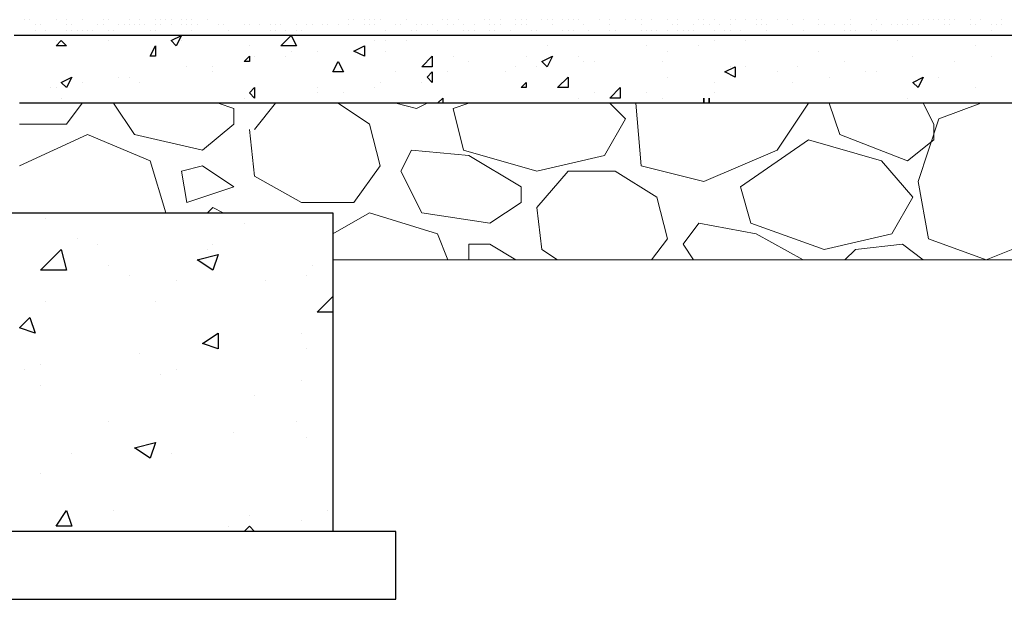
# Model space of a CAD drawing. Header units: metres. Extents: x 5.7 to 89.8, y 4 to 63.5.
# Tile 123 of 256: x 31.7 to 33.5, y 29.9 to 31. Entities that reach past the tile are written whole.
import ezdxf

# ---------------------------------------------------------------- set-up
doc = ezdxf.new("R2010")
doc.units = ezdxf.units.M
doc.header["$MEASUREMENT"] = 0
for name, color, linetype in [('PDF17_hatch', 7, 'Continuous'), ('PDF17_hatch-borshi', 7, 'Continuous'), ('PDF17_kaff', 7, 'Continuous'), ('PDF17_wall', 7, 'Continuous')]:
    doc.layers.add(name, color=color, linetype=linetype)

msp = doc.modelspace()

# ---------------------------------------------------------------- linework, layer by layer
at = {"layer": 'PDF17_hatch', "lineweight": 25}
for points in [[(31.6899, 30.9611), (31.6899, 30.9611)], [(31.7188, 30.9515), (31.7188, 30.9515)], [(31.8151, 30.9515), (31.8151, 30.9515)], [(31.9499, 30.9515), (31.9499, 30.9515)], [(32.3063, 30.9515), (32.3063, 30.9515)], [(32.3255, 30.9515), (32.3255, 30.9515)], [(32.364, 30.9515), (32.364, 30.9515)], [(32.9323, 30.9515), (32.9323, 30.9515)], [(32.9901, 30.9515), (32.9901, 30.9515)], [(33.2694, 30.9515), (33.2694, 30.9515)], [(32.0751, 30.9418), (32.0751, 30.9418)], [(32.1522, 30.9322), (32.1522, 30.9322)], [(32.2003, 30.9322), (32.2003, 30.9322)], [(32.2003, 30.9322), (32.2003, 30.9322)], [(32.287, 30.9418), (32.287, 30.9418)], [(32.3255, 30.9322), (32.3255, 30.9322)], [(32.6241, 30.9418), (32.6241, 30.9418)], [(32.8071, 30.9418), (32.8071, 30.9418)], [(32.8456, 30.9322), (32.8456, 30.9322)], [(32.9034, 30.9418), (32.9034, 30.9418)], [(33.1249, 30.9322), (33.1249, 30.9322)], [(33.4138, 30.9418), (33.4138, 30.9418)], [(32.0655, 30.9129), (32.0655, 30.9129)], [(32.0847, 30.9226), (32.0847, 30.9226)], [(32.1425, 30.9226), (32.1425, 30.9226)], [(32.4507, 30.9226), (32.4507, 30.9226)], [(32.4796, 30.9129), (32.4796, 30.9129)], [(32.5856, 30.9226), (32.5856, 30.9226)], [(32.6819, 30.9226), (32.6819, 30.9226)], [(32.6915, 30.9129), (32.6915, 30.9129)], [(32.7108, 30.9129), (32.7108, 30.9129)], [(32.836, 30.9129), (32.836, 30.9129)], [(33.1731, 30.9129), (33.1731, 30.9129)], [(33.2983, 30.9226), (33.2983, 30.9226)], [(33.3753, 30.9129), (33.3753, 30.9129)], [(33.4427, 30.9226), (33.4427, 30.9226)], [(31.9595, 30.9033), (31.9595, 30.9033)], [(32.0077, 30.9033), (32.0077, 30.9033)], [(32.5663, 30.9033), (32.5663, 30.9033)], [(32.6048, 30.9033), (32.6048, 30.9033)], [(32.9612, 30.9033), (32.9612, 30.9033)], [(32.9901, 30.9033), (32.9901, 30.9033)], [(33.0864, 30.9033), (33.0864, 30.9033)], [(31.8343, 30.884), (31.8343, 30.884)], [(31.8536, 30.884), (31.8536, 30.884)], [(32.0077, 30.8937), (32.0077, 30.8937)], [(32.3448, 30.8937), (32.3448, 30.8937)], [(32.4411, 30.8937), (32.4411, 30.8937)], [(32.547, 30.8937), (32.547, 30.8937)], [(32.8456, 30.884), (32.8456, 30.884)], [(33.0479, 30.8937), (33.0479, 30.8937)], [(33.1442, 30.884), (33.1442, 30.884)], [(33.2116, 30.8937), (33.2116, 30.8937)], [(33.2309, 30.8937), (33.2309, 30.8937)], [(33.3464, 30.884), (33.3464, 30.884)], [(31.7091, 30.8648), (31.7091, 30.8648)], [(31.7188, 30.8648), (31.7188, 30.8648)], [(31.7669, 30.8744), (31.7669, 30.8744)], [(31.8729, 30.8744), (31.8729, 30.8744)], [(32.2003, 30.8648), (32.2003, 30.8648)], [(32.3063, 30.8648), (32.3063, 30.8648)], [(32.3159, 30.8744), (32.3159, 30.8744)], [(32.3929, 30.8744), (32.3929, 30.8744)], [(32.9323, 30.8744), (32.9323, 30.8744)], [(33.0768, 30.8744), (33.0768, 30.8744)], [(33.4138, 30.8648), (33.4138, 30.8648)], [(31.7284, 30.8455), (31.7284, 30.8455)], [(32.0655, 30.8455), (32.0655, 30.8455)], [(32.2003, 30.8552), (32.2003, 30.8552)], [(32.2485, 30.8552), (32.2485, 30.8552)], [(32.4218, 30.8359), (32.4315, 30.8455), (32.4315, 30.8359)], [(32.6819, 30.8455), (32.6819, 30.8455)], [(32.7108, 30.8552), (32.7108, 30.8552)], [(32.8071, 30.8552), (32.8071, 30.8552)], [(32.836, 30.8455), (32.836, 30.8455)], [(32.9323, 30.8552), (32.9323, 30.8552)], [(33.2886, 30.8455), (33.2886, 30.8455)], [(31.6995, 30.624), (31.6995, 30.624)], [(32.0655, 30.6144), (32.0655, 30.6144)], [(31.7573, 30.5855), (31.7573, 30.5855)], [(31.7958, 30.5758), (31.7958, 30.5758)], [(32.0077, 30.5758), (32.0077, 30.5758)], [(31.9981, 30.5662), (31.9981, 30.5662)], [(31.8151, 30.5373), (31.8151, 30.5373)], [(32.1907, 30.5373), (32.1907, 30.5373)], [(31.6995, 30.5277), (31.6995, 30.5277)], [(31.8536, 30.5181), (31.8536, 30.5181)], [(32.181, 30.5181), (32.181, 30.5181)], [(31.9403, 30.5084), (31.9403, 30.5084)], [(32.104, 30.5084), (32.104, 30.5084)], [(32.2292, 30.4506), (32.2003, 30.4506), (32.2292, 30.4795)], [(31.6995, 30.4699), (31.6995, 30.4699)], [(31.9017, 30.4699), (31.9017, 30.4699)], [(32.1714, 30.4121), (32.1714, 30.4121)], [(31.8729, 30.3736), (31.8729, 30.3736)], [(32.181, 30.3832), (32.181, 30.3832)], [(31.6899, 30.3543), (31.6899, 30.3543)], [(31.661, 30.3447), (31.661, 30.3447)], [(31.9114, 30.3351), (31.9114, 30.3351)], [(31.9403, 30.3447), (31.9403, 30.3447)], [(31.6899, 30.3158), (31.6899, 30.3158)], [(32.1714, 30.3254), (32.1714, 30.3254)], [(32.0847, 30.2965), (32.0847, 30.2965)], [(31.8151, 30.2484), (31.8151, 30.2484)], [(32.1618, 30.2484), (32.1618, 30.2484)], [(32.0462, 30.2291), (32.0462, 30.2291)], [(32.181, 30.2195), (32.181, 30.2195)], [(31.7476, 30.1906), (31.7476, 30.1906)], [(31.9306, 30.1906), (31.9306, 30.1906)], [(31.6899, 30.1521), (31.6899, 30.1521)], [(31.8247, 30.0847), (31.8247, 30.0847)], [(32.2196, 30.0847), (32.2196, 30.0847)], [(32.0751, 30.075), (32.0751, 30.075)], [(32.1714, 30.0654), (32.1714, 30.0654)], [(32.0366, 30.0558), (32.0366, 30.0558)], [(32.0655, 30.0461), (32.0751, 30.0558), (32.0847, 30.0461)]]:
    msp.add_lwpolyline(points, dxfattribs=at)
for points in [[(31.7284, 30.9515), (31.738, 30.9418), (31.7188, 30.9418)], [(31.9499, 30.9611), (31.9403, 30.9418), (31.9306, 30.9515)], [(32.1618, 30.9418), (32.1329, 30.9418), (32.1522, 30.9611)], [(31.9017, 30.9418), (31.9017, 30.9226), (31.8921, 30.9226)], [(32.287, 30.9418), (32.287, 30.9226), (32.2677, 30.9322)], [(32.0751, 30.9226), (32.0751, 30.9129), (32.0655, 30.9129)], [(32.2388, 30.9129), (32.2485, 30.8937), (32.2292, 30.8937)], [(32.4122, 30.9033), (32.3929, 30.9033), (32.4122, 30.9226)], [(32.6337, 30.9226), (32.6241, 30.9033), (32.6145, 30.9129)], [(32.9708, 30.9033), (32.9708, 30.884), (32.9515, 30.8937)], [(31.7476, 30.884), (31.738, 30.8648), (31.7284, 30.8744)], [(32.4122, 30.8937), (32.4122, 30.8744), (32.4026, 30.884)], [(32.6626, 30.8648), (32.6433, 30.8648), (32.6626, 30.884)], [(33.3175, 30.884), (33.3079, 30.8648), (33.2983, 30.8744)], [(32.0847, 30.8648), (32.0847, 30.8455), (32.0751, 30.8552)], [(32.5856, 30.8744), (32.5856, 30.8648), (32.5759, 30.8648)], [(32.7589, 30.8648), (32.7589, 30.8455), (32.7397, 30.8455)], [(32.913, 30.8455), (32.913, 30.8359)], [(32.9227, 30.8455), (32.9227, 30.8359)], [(31.738, 30.5277), (31.6899, 30.5277), (31.7284, 30.5662)], [(32.0173, 30.5566), (32.0077, 30.5277), (31.9788, 30.547)], [(31.6706, 30.441), (31.6802, 30.4121), (31.6513, 30.4218)], [(32.0173, 30.4121), (32.0173, 30.3832), (31.9884, 30.3929)], [(31.9017, 30.2099), (31.8921, 30.181), (31.8632, 30.2002)], [(31.738, 30.0847), (31.7476, 30.0558), (31.7188, 30.0558)]]:
    msp.add_lwpolyline(points, close=True, dxfattribs=at)
at = {"layer": 'PDF17_hatch-borshi', "lineweight": 18}
for points in [[(31.661, 30.99), (31.661, 30.99)], [(31.6706, 30.99), (31.6706, 30.99)], [(31.7188, 30.99), (31.7188, 30.99)], [(31.738, 30.99), (31.738, 30.99)], [(31.7669, 30.99), (31.7669, 30.99)], [(31.8054, 30.99), (31.8054, 30.99)], [(31.8151, 30.99), (31.8151, 30.99)], [(31.8536, 30.99), (31.8536, 30.99)], [(31.8729, 30.99), (31.8729, 30.99)], [(31.9017, 30.99), (31.9017, 30.99)], [(31.9114, 30.99), (31.9114, 30.99)], [(31.921, 30.99), (31.921, 30.99)], [(31.9306, 30.99), (31.9306, 30.99)], [(31.9499, 30.99), (31.9499, 30.99)], [(31.9595, 30.99), (31.9595, 30.99)], [(31.9692, 30.99), (31.9692, 30.99)], [(31.9981, 30.99), (31.9981, 30.99)], [(32.2581, 30.99), (32.2581, 30.99)], [(32.2677, 30.99), (32.2677, 30.99)], [(32.287, 30.99), (32.287, 30.99)], [(32.2966, 30.99), (32.2966, 30.99)], [(32.3063, 30.99), (32.3063, 30.99)], [(32.3159, 30.99), (32.3159, 30.99)], [(32.364, 30.99), (32.364, 30.99)], [(32.4315, 30.99), (32.4315, 30.99)], [(32.4411, 30.99), (32.4411, 30.99)], [(32.4604, 30.99), (32.4604, 30.99)], [(32.5085, 30.99), (32.5085, 30.99)], [(32.5181, 30.99), (32.5181, 30.99)], [(32.5374, 30.99), (32.5374, 30.99)], [(32.5663, 30.99), (32.5663, 30.99)], [(32.5759, 30.99), (32.5759, 30.99)], [(32.5856, 30.99), (32.5856, 30.99)], [(32.6145, 30.99), (32.6145, 30.99)], [(32.6241, 30.99), (32.6241, 30.99)], [(32.6241, 30.99), (32.6241, 30.99)], [(32.6337, 30.99), (32.6337, 30.99)], [(32.6337, 30.99), (32.6337, 30.99)], [(32.653, 30.99), (32.653, 30.99)], [(32.6626, 30.99), (32.6626, 30.99)], [(32.6722, 30.99), (32.6722, 30.99)], [(32.6819, 30.99), (32.6819, 30.99)], [(32.6819, 30.99), (32.6819, 30.99)], [(32.7204, 30.99), (32.7204, 30.99)], [(32.7204, 30.99), (32.7204, 30.99)], [(32.7397, 30.99), (32.7397, 30.99)], [(32.7686, 30.99), (32.7686, 30.99)], [(32.7878, 30.99), (32.7878, 30.99)], [(32.7974, 30.99), (32.7974, 30.99)], [(32.8167, 30.99), (32.8167, 30.99)], [(32.8456, 30.99), (32.8456, 30.99)], [(32.8649, 30.99), (32.8649, 30.99)], [(32.8649, 30.99), (32.8649, 30.99)], [(32.9034, 30.99), (32.9034, 30.99)], [(32.913, 30.99), (32.913, 30.99)], [(32.9323, 30.99), (32.9323, 30.99)], [(32.9612, 30.99), (32.9612, 30.99)], [(32.9612, 30.99), (32.9612, 30.99)], [(32.9612, 30.99), (32.9612, 30.99)], [(32.9708, 30.99), (32.9708, 30.99)], [(32.9901, 30.99), (32.9901, 30.99)], [(33.0093, 30.99), (33.0093, 30.99)], [(33.0093, 30.99), (33.0093, 30.99)], [(33.0093, 30.99), (33.0093, 30.99)], [(33.019, 30.99), (33.019, 30.99)], [(33.0479, 30.99), (33.0479, 30.99)], [(33.0671, 30.99), (33.0671, 30.99)], [(33.096, 30.99), (33.096, 30.99)], [(33.1249, 30.99), (33.1249, 30.99)], [(33.1827, 30.99), (33.1827, 30.99)], [(33.2309, 30.99), (33.2309, 30.99)], [(33.2886, 30.99), (33.2886, 30.99)], [(33.3175, 30.99), (33.3175, 30.99)], [(33.3272, 30.99), (33.3272, 30.99)], [(33.3368, 30.99), (33.3368, 30.99)], [(33.3464, 30.99), (33.3464, 30.99)], [(33.3561, 30.99), (33.3561, 30.99)], [(33.3657, 30.99), (33.3657, 30.99)], [(33.3753, 30.99), (33.3753, 30.99)], [(33.4042, 30.99), (33.4042, 30.99)], [(33.4235, 30.99), (33.4235, 30.99)], [(33.462, 30.99), (33.462, 30.99)], [(31.6802, 30.9804), (31.6802, 30.9804)], [(31.6802, 30.9707), (31.6802, 30.9707)], [(31.6899, 30.9804), (31.6899, 30.9804)], [(31.6995, 30.9707), (31.6995, 30.9707)], [(31.738, 30.9804), (31.738, 30.9804)], [(31.738, 30.9707), (31.738, 30.9707)], [(31.7476, 30.9804), (31.7476, 30.9804)], [(31.7476, 30.9707), (31.7476, 30.9707)], [(31.7573, 30.9707), (31.7573, 30.9707)], [(31.7669, 30.9707), (31.7669, 30.9707)], [(31.7765, 30.9707), (31.7765, 30.9707)], [(31.7862, 30.9707), (31.7862, 30.9707)], [(31.7862, 30.9707), (31.7862, 30.9707)], [(31.7958, 30.9804), (31.7958, 30.9804)], [(31.8054, 30.9804), (31.8054, 30.9804)], [(31.8151, 30.9707), (31.8151, 30.9707)], [(31.8247, 30.9707), (31.8247, 30.9707)], [(31.8247, 30.9707), (31.8247, 30.9707)], [(31.8343, 30.9804), (31.8343, 30.9804)], [(31.8343, 30.9804), (31.8343, 30.9804)], [(31.844, 30.9804), (31.844, 30.9804)], [(31.8536, 30.9804), (31.8536, 30.9804)], [(31.8632, 30.9804), (31.8632, 30.9804)], [(31.8729, 30.9804), (31.8729, 30.9804)], [(31.8825, 30.9804), (31.8825, 30.9804)], [(31.8825, 30.9804), (31.8825, 30.9804)], [(31.8921, 30.9707), (31.8921, 30.9707)], [(31.9017, 30.9804), (31.9017, 30.9804)], [(31.9017, 30.9707), (31.9017, 30.9707)], [(31.9114, 30.9804), (31.9114, 30.9804)], [(31.9306, 30.9804), (31.9306, 30.9804)], [(31.9499, 30.9804), (31.9499, 30.9804)], [(31.9595, 30.9804), (31.9595, 30.9804)], [(31.9692, 30.9804), (31.9692, 30.9804)], [(31.9692, 30.9707), (31.9692, 30.9707)], [(31.9788, 30.9804), (31.9788, 30.9804)], [(32.0173, 30.9804), (32.0173, 30.9804)], [(32.0173, 30.9804), (32.0173, 30.9804)], [(32.027, 30.9804), (32.027, 30.9804)], [(32.0366, 30.9707), (32.0366, 30.9707)], [(32.0655, 30.9804), (32.0655, 30.9804)], [(32.0655, 30.9804), (32.0655, 30.9804)], [(32.0751, 30.9804), (32.0751, 30.9804)], [(32.0944, 30.9804), (32.0944, 30.9804)], [(32.1136, 30.9804), (32.1136, 30.9804)], [(32.1136, 30.9707), (32.1136, 30.9707)], [(32.1233, 30.9804), (32.1233, 30.9804)], [(32.1233, 30.9707), (32.1233, 30.9707)], [(32.1329, 30.9804), (32.1329, 30.9804)], [(32.1425, 30.9707), (32.1425, 30.9707)], [(32.1618, 30.9804), (32.1618, 30.9804)], [(32.1618, 30.9804), (32.1618, 30.9804)], [(32.1618, 30.9707), (32.1618, 30.9707)], [(32.1714, 30.9707), (32.1714, 30.9707)], [(32.181, 30.9804), (32.181, 30.9804)], [(32.1907, 30.9804), (32.1907, 30.9804)], [(32.1907, 30.9804), (32.1907, 30.9804)], [(32.2099, 30.9804), (32.2099, 30.9804)], [(32.2099, 30.9804), (32.2099, 30.9804)], [(32.2196, 30.9804), (32.2196, 30.9804)], [(32.2388, 30.9804), (32.2388, 30.9804)], [(32.2388, 30.9804), (32.2388, 30.9804)], [(32.2388, 30.9804), (32.2388, 30.9804)], [(32.2581, 30.9804), (32.2581, 30.9804)], [(32.287, 30.9804), (32.287, 30.9804)], [(32.2966, 30.9804), (32.2966, 30.9804)], [(32.3063, 30.9804), (32.3063, 30.9804)], [(32.3063, 30.9804), (32.3063, 30.9804)], [(32.3255, 30.9707), (32.3255, 30.9707)], [(32.3448, 30.9804), (32.3448, 30.9804)], [(32.3448, 30.9804), (32.3448, 30.9804)], [(32.3544, 30.9804), (32.3544, 30.9804)], [(32.3737, 30.9707), (32.3737, 30.9707)], [(32.3833, 30.9804), (32.3833, 30.9804)], [(32.3833, 30.9707), (32.3833, 30.9707)], [(32.3929, 30.9804), (32.3929, 30.9804)], [(32.4026, 30.9804), (32.4026, 30.9804)], [(32.4122, 30.9804), (32.4122, 30.9804)], [(32.4218, 30.9707), (32.4218, 30.9707)], [(32.4411, 30.9804), (32.4411, 30.9804)], [(32.4507, 30.9804), (32.4507, 30.9804)], [(32.47, 30.9804), (32.47, 30.9804)], [(32.47, 30.9707), (32.47, 30.9707)], [(32.47, 30.9707), (32.47, 30.9707)], [(32.4796, 30.9707), (32.4796, 30.9707)], [(32.4892, 30.9804), (32.4892, 30.9804)], [(32.4892, 30.9707), (32.4892, 30.9707)], [(32.5181, 30.9804), (32.5181, 30.9804)], [(32.5181, 30.9707), (32.5181, 30.9707)], [(32.5181, 30.9707), (32.5181, 30.9707)], [(32.5278, 30.9804), (32.5278, 30.9804)], [(32.5278, 30.9707), (32.5278, 30.9707)], [(32.5278, 30.9707), (32.5278, 30.9707)], [(32.5374, 30.9804), (32.5374, 30.9804)], [(32.5567, 30.9707), (32.5567, 30.9707)], [(32.5663, 30.9804), (32.5663, 30.9804)], [(32.5759, 30.9804), (32.5759, 30.9804)], [(32.5759, 30.9804), (32.5759, 30.9804)], [(32.5856, 30.9804), (32.5856, 30.9804)], [(32.5952, 30.9707), (32.5952, 30.9707)], [(32.6048, 30.9707), (32.6048, 30.9707)], [(32.6337, 30.9804), (32.6337, 30.9804)], [(32.653, 30.9707), (32.653, 30.9707)], [(32.6626, 30.9707), (32.6626, 30.9707)], [(32.6722, 30.9707), (32.6722, 30.9707)], [(32.6915, 30.9804), (32.6915, 30.9804)], [(32.7011, 30.9707), (32.7011, 30.9707)], [(32.7397, 30.9804), (32.7397, 30.9804)], [(32.7397, 30.9707), (32.7397, 30.9707)], [(32.7493, 30.9707), (32.7493, 30.9707)], [(32.7974, 30.9804), (32.7974, 30.9804)], [(32.7974, 30.9707), (32.7974, 30.9707)], [(32.8071, 30.9707), (32.8071, 30.9707)], [(32.8167, 30.9707), (32.8167, 30.9707)], [(32.8167, 30.9707), (32.8167, 30.9707)], [(32.8263, 30.9707), (32.8263, 30.9707)], [(32.8456, 30.9707), (32.8456, 30.9707)], [(32.8456, 30.9707), (32.8456, 30.9707)], [(32.8552, 30.9804), (32.8552, 30.9804)], [(32.8649, 30.9804), (32.8649, 30.9804)], [(32.8649, 30.9707), (32.8649, 30.9707)], [(32.8745, 30.9707), (32.8745, 30.9707)], [(32.8841, 30.9707), (32.8841, 30.9707)], [(32.8938, 30.9804), (32.8938, 30.9804)], [(32.8938, 30.9707), (32.8938, 30.9707)], [(32.913, 30.9804), (32.913, 30.9804)], [(32.913, 30.9804), (32.913, 30.9804)], [(32.9227, 30.9804), (32.9227, 30.9804)], [(32.9323, 30.9707), (32.9323, 30.9707)], [(32.9419, 30.9804), (32.9419, 30.9804)], [(32.9515, 30.9707), (32.9515, 30.9707)], [(32.9612, 30.9804), (32.9612, 30.9804)], [(32.9612, 30.9707), (32.9612, 30.9707)], [(32.9804, 30.9707), (32.9804, 30.9707)], [(33.0093, 30.9804), (33.0093, 30.9804)], [(33.019, 30.9804), (33.019, 30.9804)], [(33.0286, 30.9804), (33.0286, 30.9804)], [(33.0286, 30.9707), (33.0286, 30.9707)], [(33.0768, 30.9804), (33.0768, 30.9804)], [(33.0768, 30.9804), (33.0768, 30.9804)], [(33.0768, 30.9804), (33.0768, 30.9804)], [(33.096, 30.9707), (33.096, 30.9707)], [(33.1249, 30.9804), (33.1249, 30.9804)], [(33.1345, 30.9804), (33.1345, 30.9804)], [(33.1538, 30.9804), (33.1538, 30.9804)], [(33.1731, 30.9804), (33.1731, 30.9804)], [(33.1731, 30.9707), (33.1731, 30.9707)], [(33.1827, 30.9804), (33.1827, 30.9804)], [(33.1827, 30.9707), (33.1827, 30.9707)], [(33.1923, 30.9707), (33.1923, 30.9707)], [(33.2212, 30.9804), (33.2212, 30.9804)], [(33.2212, 30.9804), (33.2212, 30.9804)], [(33.2212, 30.9707), (33.2212, 30.9707)], [(33.2309, 30.9707), (33.2309, 30.9707)], [(33.2405, 30.9804), (33.2405, 30.9804)], [(33.2405, 30.9804), (33.2405, 30.9804)], [(33.2597, 30.9804), (33.2597, 30.9804)], [(33.2694, 30.9804), (33.2694, 30.9804)], [(33.279, 30.9804), (33.279, 30.9804)], [(33.2886, 30.9804), (33.2886, 30.9804)], [(33.2983, 30.9804), (33.2983, 30.9804)], [(33.2983, 30.9804), (33.2983, 30.9804)], [(33.3079, 30.9804), (33.3079, 30.9804)], [(33.3561, 30.9804), (33.3561, 30.9804)], [(33.3561, 30.9804), (33.3561, 30.9804)], [(33.3657, 30.9804), (33.3657, 30.9804)], [(33.4042, 30.9804), (33.4042, 30.9804)], [(33.4138, 30.9804), (33.4138, 30.9804)], [(33.4427, 30.9804), (33.4427, 30.9804)], [(33.4427, 30.9707), (33.4427, 30.9707)], [(33.4524, 30.9804), (33.4524, 30.9804)], [(33.462, 30.9804), (33.462, 30.9804)], [(31.661, 30.9611), (31.661, 30.9611)], [(31.7188, 30.9611), (31.7188, 30.9611)], [(31.7188, 30.9611), (31.7188, 30.9611)], [(31.7284, 30.9611), (31.7284, 30.9611)], [(31.738, 30.9611), (31.738, 30.9611)], [(31.7669, 30.9611), (31.7669, 30.9611)], [(31.8247, 30.9611), (31.8247, 30.9611)], [(31.8825, 30.9611), (31.8825, 30.9611)], [(31.9017, 30.9611), (31.9017, 30.9611)], [(31.9403, 30.9611), (31.9403, 30.9611)], [(31.9499, 30.9611), (31.9499, 30.9611)], [(31.9884, 30.9611), (31.9884, 30.9611)], [(31.9981, 30.9611), (31.9981, 30.9611)], [(32.0462, 30.9611), (32.0462, 30.9611)], [(32.0462, 30.9611), (32.0462, 30.9611)], [(32.0462, 30.9611), (32.0462, 30.9611)], [(32.0655, 30.9611), (32.0655, 30.9611)], [(32.0751, 30.9611), (32.0751, 30.9611)], [(32.0944, 30.9611), (32.0944, 30.9611)], [(32.0944, 30.9611), (32.0944, 30.9611)], [(32.104, 30.9611), (32.104, 30.9611)], [(32.1136, 30.9611), (32.1136, 30.9611)], [(32.1425, 30.9611), (32.1425, 30.9611)], [(32.1618, 30.9611), (32.1618, 30.9611)], [(32.181, 30.9611), (32.181, 30.9611)], [(32.1907, 30.9611), (32.1907, 30.9611)], [(32.2196, 30.9611), (32.2196, 30.9611)], [(32.2292, 30.9611), (32.2292, 30.9611)], [(32.2581, 30.9611), (32.2581, 30.9611)], [(32.2677, 30.9611), (32.2677, 30.9611)], [(32.2774, 30.9611), (32.2774, 30.9611)], [(32.3255, 30.9611), (32.3255, 30.9611)], [(32.3255, 30.9611), (32.3255, 30.9611)], [(32.3833, 30.9611), (32.3833, 30.9611)], [(32.4026, 30.9611), (32.4026, 30.9611)], [(32.4218, 30.9611), (32.4218, 30.9611)], [(32.4315, 30.9611), (32.4315, 30.9611)], [(32.4411, 30.9611), (32.4411, 30.9611)], [(32.4411, 30.9611), (32.4411, 30.9611)], [(32.47, 30.9611), (32.47, 30.9611)], [(32.4892, 30.9611), (32.4892, 30.9611)], [(32.547, 30.9611), (32.547, 30.9611)], [(32.6048, 30.9611), (32.6048, 30.9611)], [(32.6626, 30.9611), (32.6626, 30.9611)], [(32.7108, 30.9611), (32.7108, 30.9611)], [(32.7686, 30.9611), (32.7686, 30.9611)], [(32.7686, 30.9611), (32.7686, 30.9611)], [(32.7782, 30.9611), (32.7782, 30.9611)], [(32.7974, 30.9611), (32.7974, 30.9611)], [(32.8263, 30.9611), (32.8263, 30.9611)], [(32.8841, 30.9611), (32.8841, 30.9611)], [(32.9323, 30.9611), (32.9323, 30.9611)], [(32.9901, 30.9611), (32.9901, 30.9611)], [(33.0479, 30.9611), (33.0479, 30.9611)], [(33.096, 30.9611), (33.096, 30.9611)], [(33.1056, 30.9611), (33.1056, 30.9611)], [(33.1056, 30.9611), (33.1056, 30.9611)], [(33.1249, 30.9611), (33.1249, 30.9611)], [(33.1345, 30.9611), (33.1345, 30.9611)], [(33.1442, 30.9611), (33.1442, 30.9611)], [(33.1442, 30.9611), (33.1442, 30.9611)], [(33.1634, 30.9611), (33.1634, 30.9611)], [(33.1731, 30.9611), (33.1731, 30.9611)], [(33.1923, 30.9611), (33.1923, 30.9611)], [(33.2116, 30.9611), (33.2116, 30.9611)], [(33.2405, 30.9611), (33.2405, 30.9611)], [(33.2405, 30.9611), (33.2405, 30.9611)], [(33.2501, 30.9611), (33.2501, 30.9611)], [(33.2694, 30.9611), (33.2694, 30.9611)], [(33.2886, 30.9611), (33.2886, 30.9611)], [(33.3175, 30.9611), (33.3175, 30.9611)], [(33.3272, 30.9611), (33.3272, 30.9611)], [(33.3368, 30.9611), (33.3368, 30.9611)], [(33.3849, 30.9611), (33.3849, 30.9611)], [(33.3849, 30.9611), (33.3849, 30.9611)], [(33.3849, 30.9611), (33.3849, 30.9611)], [(33.4235, 30.9611), (33.4235, 30.9611)], [(33.4331, 30.9611), (33.4331, 30.9611)], [(33.462, 30.9611), (33.462, 30.9611)], [(31.6513, 30.7974), (31.738, 30.7974), (31.7669, 30.8359)], [(32.0173, 30.8359), (32.0462, 30.8263), (32.0462, 30.7974), (31.9884, 30.7492), (31.8632, 30.7781), (31.8247, 30.8359)], [(32.2388, 30.8359), (32.2966, 30.7974), (32.3159, 30.7203), (32.2677, 30.6529), (32.1714, 30.6529), (32.0847, 30.7011), (32.0751, 30.7877)], [(32.0847, 30.7877), (32.1233, 30.8359)], [(32.3448, 30.8359), (32.3833, 30.8263), (32.4026, 30.8359)], [(32.7397, 30.8359), (32.7686, 30.807), (32.73, 30.7396), (32.6048, 30.7107), (32.47, 30.7492), (32.4507, 30.8263), (32.4796, 30.8359)], [(32.7878, 30.8359), (32.7878, 30.8359)], [(32.7878, 30.8359), (32.7974, 30.7203), (32.913, 30.6914), (33.0479, 30.7492), (33.1056, 30.8359)], [(33.1442, 30.8359), (33.1634, 30.7781), (33.2886, 30.7299), (33.3368, 30.7685), (33.3368, 30.7974), (33.3175, 30.8359)], [(33.4235, 30.8359), (33.3464, 30.807), (33.3079, 30.6914), (33.3272, 30.5855), (33.4331, 30.547), (33.5776, 30.6047), (33.5872, 30.6144)], [(31.921, 30.6336), (31.8921, 30.7299), (31.7765, 30.7781), (31.6513, 30.7203)], [(32.8167, 30.547), (32.8456, 30.5855), (32.8263, 30.6625), (32.7493, 30.7107), (32.6626, 30.7107), (32.6048, 30.6433), (32.6145, 30.5662), (32.6433, 30.547)], [(32.027, 30.6336), (32.0077, 30.6433), (31.9981, 30.6336)], [(32.4411, 30.547), (32.4218, 30.5951), (32.2966, 30.6336), (32.2292, 30.5951)], [(32.8938, 30.547), (32.8745, 30.5758), (32.9034, 30.6144), (33.0093, 30.5951), (33.096, 30.547)], [(32.5663, 30.547), (32.5181, 30.5758), (32.4796, 30.5758), (32.4796, 30.547)], [(33.1731, 30.547), (33.1923, 30.5662), (33.279, 30.5758), (33.3175, 30.547)]]:
    msp.add_lwpolyline(points, dxfattribs=at)
for points in [[(32.9997, 30.6144), (32.9804, 30.6818), (33.1056, 30.7685), (33.2405, 30.7299), (33.2983, 30.6625), (33.2597, 30.5951), (33.1345, 30.5662)], [(32.3737, 30.7492), (32.4796, 30.7396), (32.5759, 30.6818), (32.5759, 30.6529), (32.5181, 30.6144), (32.3929, 30.6336), (32.3544, 30.7107)], [(31.9884, 30.7203), (31.9499, 30.7107), (31.9595, 30.6529), (32.0462, 30.6818)]]:
    msp.add_lwpolyline(points, close=True, dxfattribs=at)
at = {"layer": 'PDF17_kaff', "lineweight": 30}
for points in [[(34.1554, 30.9611), (31.6417, 30.9611)], [(34.1554, 30.8359), (31.6513, 30.8359)]]:
    msp.add_lwpolyline(points, dxfattribs=at)
at = {"layer": 'PDF17_kaff', "lineweight": 20}
msp.add_lwpolyline([(33.5872, 30.547), (32.2292, 30.547)], dxfattribs=at)
at = {"layer": 'PDF17_wall', "lineweight": 25}
msp.add_lwpolyline([(30.8038, 30.0461), (30.8038, 30.6336), (32.2292, 30.6336), (32.2292, 30.0461)], dxfattribs=at)
msp.add_lwpolyline([(30.6786, 30.0461), (30.6786, 29.9209), (32.3448, 29.9209), (32.3448, 30.0461)], close=True, dxfattribs=at)

doc.saveas('drawing.dxf')
